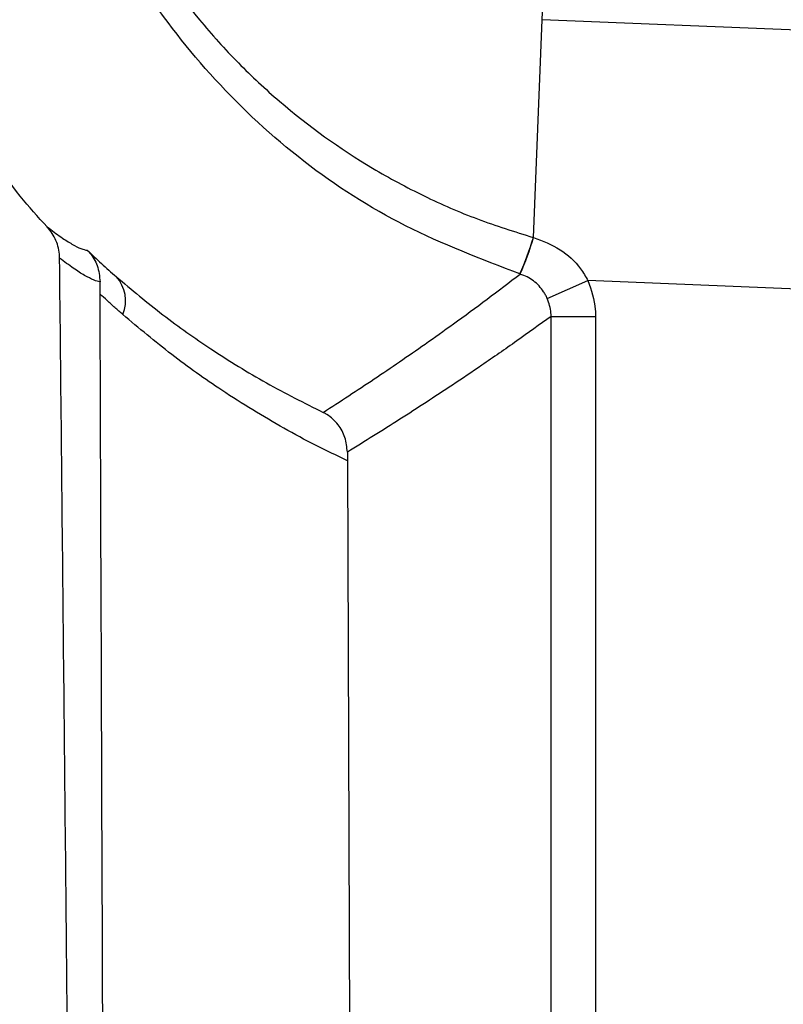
# Model space of a CAD drawing. Header units: millimetres. Extents: x -0.66 to 0.91, y -0.4 to 0.64.
# Tile 67 of 241: x 0.1925 to 0.20109, y -0.00182 to 0.00926. Entities that reach past the tile are written whole.
import ezdxf

# ---------------------------------------------------------------- set-up
doc = ezdxf.new("R2010")
doc.units = ezdxf.units.MM
doc.layers.add('FORMAT', color=7, linetype='Continuous')

msp = doc.modelspace()

# ---------------------------------------------------------------- linework, layer by layer
at = {"layer": 'FORMAT', "color": 7, "linetype": 'Continuous', "lineweight": 25}
for p, q in [((0.198375, 0.009258), (0.198409, 0.010089)), ((0.198275, 0.006809), (0.198375, 0.009258)), ((0.203511, 0.009047), (0.198375, 0.009258)), ((0.198275, 0.006809), (0.198277, 0.006808)), ((0.198432, 0.006123), (0.198889, 0.006324)), ((0.203483, 0.006136), (0.198889, 0.006324)), ((0.198474, -0.03088), (0.198474, 0.005921)), ((0.198474, 0.005921), (0.198974, 0.005921)), ((0.198974, 0.005921), (0.198974, -0.03138)), ((0.196184, 0.004297), (0.196311, -0.028717))]:
    msp.add_line(p, q, dxfattribs=at)
for centre, radius, start, end in [((0.195296, 0.007665), 0.0030993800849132, 335.883066, 343.969624), ((0.195289, 0.007666), 0.0031082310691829, 335.92039, 343.985301), ((0.193296, 0.0061), 0.0003939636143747, 336.497146, 42.881042)]:
    msp.add_arc(centre, radius, start, end, dxfattribs=at)
for points, knots in [([(0.1981245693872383, 0.0063984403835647), (0.1976883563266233, 0.0065644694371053), (0.196408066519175, 0.0070517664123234), (0.1945987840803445, 0.0084791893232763), (0.1931176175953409, 0.0107313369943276), (0.1924509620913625, 0.0133549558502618), (0.1926798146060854, 0.0160770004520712), (0.1938029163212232, 0.0185551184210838), (0.1956550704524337, 0.0205799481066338), (0.1973016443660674, 0.021292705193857), (0.1981245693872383, 0.0216489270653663)], [0, 0, 0, 0, 0.0694894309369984, 0.2039521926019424, 0.3359215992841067, 0.4666839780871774, 0.6005377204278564, 0.7347583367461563, 0.8674374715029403, 1, 1, 1, 1]), ([(0.1982745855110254, 0.021238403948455), (0.1980769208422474, 0.021176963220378), (0.1974772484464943, 0.0209905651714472), (0.1967141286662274, 0.0206225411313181), (0.1960018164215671, 0.0201683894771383), (0.1953255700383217, 0.0196510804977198), (0.1947149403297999, 0.0190477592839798), (0.1941857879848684, 0.0183700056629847), (0.1938312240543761, 0.0178248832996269), (0.1935227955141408, 0.0172469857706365), (0.1932627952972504, 0.0166359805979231), (0.1930584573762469, 0.0160040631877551), (0.1929116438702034, 0.0153598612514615), (0.1928217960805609, 0.0147049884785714), (0.1927902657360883, 0.0140353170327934), (0.192819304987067, 0.0133727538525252), (0.1929051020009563, 0.012726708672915), (0.1930439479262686, 0.0120984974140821), (0.1932390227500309, 0.0114770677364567), (0.1934868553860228, 0.0108775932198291), (0.1938818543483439, 0.0101152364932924), (0.1943722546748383, 0.0094073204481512), (0.1949472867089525, 0.0087708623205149), (0.1955753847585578, 0.0081848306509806), (0.196277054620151, 0.007679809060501), (0.1970413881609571, 0.0072690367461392), (0.1976451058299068, 0.007004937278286), (0.1980642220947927, 0.0068744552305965), (0.1982745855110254, 0.006808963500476)], [0, 0, 0, 0, 0.0319115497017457, 0.0968128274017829, 0.129877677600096, 0.1622882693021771, 0.2282243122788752, 0.2618293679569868, 0.295099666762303, 0.3286185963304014, 0.362931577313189, 0.3975235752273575, 0.4309914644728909, 0.4647247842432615, 0.4993071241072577, 0.5341864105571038, 0.5668042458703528, 0.5996686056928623, 0.6333058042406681, 0.6672072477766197, 0.6997142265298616, 0.7658637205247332, 0.799584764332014, 0.8321853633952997, 0.8985230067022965, 0.9323437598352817, 0.9660418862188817, 1, 1, 1, 1]), ([(0.1928092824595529, 0.0069269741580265), (0.1927051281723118, 0.0070400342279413), (0.1923505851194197, 0.0074248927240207), (0.1920944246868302, 0.0078800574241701), (0.1919135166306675, 0.0082015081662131)], [0, 0, 0, 0, 0.2937704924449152, 1, 1, 1, 1]), ([(0.1929484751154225, 0.0065767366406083), (0.192946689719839, 0.0066063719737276), (0.192943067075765, 0.0066665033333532), (0.1929181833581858, 0.0067535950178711), (0.1928793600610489, 0.006836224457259), (0.1928400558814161, 0.0068925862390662), (0.1928143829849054, 0.0069212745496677), (0.1928092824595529, 0.0069269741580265)], [0, 0, 0, 0, 0.2318367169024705, 0.4704066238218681, 0.702234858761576, 0.9408419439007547, 1, 1, 1, 1]), ([(0.1928092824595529, 0.0069269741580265), (0.1928620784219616, 0.0068871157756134), (0.1929676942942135, 0.0068073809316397), (0.1930926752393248, 0.0067293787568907), (0.1931946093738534, 0.0066773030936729), (0.1932378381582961, 0.0066685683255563), (0.1932594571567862, 0.0066642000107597)], [0, 0, 0, 0, 0.2456240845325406, 0.4913595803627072, 0.7456255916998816, 1, 1, 1, 1]), ([(0.1982770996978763, 0.0068082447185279), (0.1983799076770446, 0.0067689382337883), (0.1985815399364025, 0.0066918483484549), (0.1987836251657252, 0.0065050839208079), (0.1988628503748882, 0.0063692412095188), (0.1988889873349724, 0.0063244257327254)], [0, 0, 0, 0, 0.4107612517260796, 0.8056059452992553, 0.9999999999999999, 0.9999999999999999, 0.9999999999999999, 0.9999999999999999]), ([(0.1932594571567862, 0.0066642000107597), (0.1933121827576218, 0.0066146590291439), (0.1933923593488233, 0.0065393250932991), (0.1935010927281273, 0.0064413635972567), (0.1935568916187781, 0.0063923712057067), (0.1935847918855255, 0.0063678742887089)], [0, 0, 0, 0, 0.4898819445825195, 0.7449334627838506, 1, 1, 1, 1]), ([(0.1932594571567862, 0.0066642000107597), (0.1932606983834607, 0.006662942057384), (0.1932692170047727, 0.0066543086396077), (0.1933146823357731, 0.0066042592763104), (0.1933849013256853, 0.0064929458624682), (0.1933970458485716, 0.0063721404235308), (0.1934034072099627, 0.0063088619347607)], [0, 0, 0, 0, 0.01372398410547, 0.0941886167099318, 0.5255314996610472, 1, 1, 1, 1]), ([(0.193035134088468, -0.0020425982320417), (0.1930209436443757, -0.0006072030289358), (0.192992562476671, 0.0022636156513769), (0.1929631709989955, 0.0051390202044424), (0.1929484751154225, 0.0065767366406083)], [0, 0, 0, 0, 0.4999950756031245, 1, 1, 1, 1]), ([(0.1934034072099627, 0.0063088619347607), (0.1934031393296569, 0.0063088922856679), (0.1933836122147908, 0.0063111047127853), (0.1933348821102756, 0.0063254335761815), (0.1932337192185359, 0.0063771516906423), (0.193107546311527, 0.0064565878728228), (0.1930015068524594, 0.006536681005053), (0.1929484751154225, 0.0065767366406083)], [0, 0, 0, 0, 0.0035103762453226, 0.255888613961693, 0.5083752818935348, 0.754131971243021, 1, 1, 1, 1]), ([(0.1935847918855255, 0.0063678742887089), (0.1937588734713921, 0.0062218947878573), (0.1941073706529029, 0.0059296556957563), (0.1946716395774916, 0.0055329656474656), (0.1952716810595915, 0.0051615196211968), (0.1956986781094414, 0.0049480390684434), (0.1959123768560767, 0.0048411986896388)], [0, 0, 0, 0, 0.2344267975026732, 0.4693033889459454, 0.7344028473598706, 1, 1, 1, 1]), ([(0.1959123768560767, 0.0048411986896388), (0.1961036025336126, 0.0049656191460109), (0.1964860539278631, 0.0052144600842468), (0.1969735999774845, 0.0055492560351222), (0.1973968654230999, 0.0058503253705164), (0.1977538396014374, 0.0061115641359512), (0.198003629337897, 0.0063028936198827), (0.1981272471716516, 0.0063975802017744)], [0, 0, 0, 0, 0.2574077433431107, 0.5148155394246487, 0.6589889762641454, 0.8312378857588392, 1, 1, 1, 1]), ([(0.1981272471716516, 0.0063975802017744), (0.1981270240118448, 0.0063976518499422), (0.1981265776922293, 0.0063977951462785), (0.1981259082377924, 0.0063980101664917), (0.198125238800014, 0.0063982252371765), (0.1981247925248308, 0.0063983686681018), (0.1981245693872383, 0.0063984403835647)], [0, 0, 0, 0, 0.2499999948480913, 0.4999999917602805, 0.7499999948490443, 1, 1, 1, 1]), ([(0.1984315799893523, 0.0061227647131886), (0.1984255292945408, 0.0061356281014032), (0.1984133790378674, 0.0061614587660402), (0.1983840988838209, 0.0062095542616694), (0.1983403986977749, 0.0062652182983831), (0.1982779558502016, 0.0063213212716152), (0.1982066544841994, 0.0063676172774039), (0.1981539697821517, 0.006387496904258), (0.1981272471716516, 0.0063975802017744)], [0, 0, 0, 0, 0.1006451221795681, 0.2021030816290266, 0.3987418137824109, 0.6011311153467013, 0.7976866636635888, 1, 1, 1, 1]), ([(0.1988889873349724, 0.0063244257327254), (0.1989256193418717, 0.006217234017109), (0.1989707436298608, 0.006085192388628), (0.1989734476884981, 0.0059470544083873), (0.1989739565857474, 0.0059210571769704)], [0, 0, 0, 0, 0.8118024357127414, 0.9999999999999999, 0.9999999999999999, 0.9999999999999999, 0.9999999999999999]), ([(0.1934031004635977, 0.0061722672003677), (0.1934030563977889, 0.0061892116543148), (0.1934029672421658, 0.0062234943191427), (0.1934030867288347, 0.006264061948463), (0.193403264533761, 0.0062925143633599), (0.1934033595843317, 0.0063034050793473), (0.1934034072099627, 0.0063088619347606)], [0, 0, 0, 0, 0.3739415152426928, 0.7565727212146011, 0.8780293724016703, 1, 1, 1, 1]), ([(0.1934363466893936, -0.0027841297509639), (0.1934252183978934, 0.0001860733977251), (0.1934140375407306, 0.003170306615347), (0.1934031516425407, 0.0061582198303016), (0.1934031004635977, 0.0061722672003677)], [0, 0, 0, 0, 0.9952986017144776, 1, 1, 1, 1]), ([(0.1936573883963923, 0.0059426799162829), (0.1936427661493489, 0.0059555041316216), (0.1936135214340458, 0.0059811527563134), (0.1935697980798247, 0.0060200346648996), (0.1935261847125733, 0.0060592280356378), (0.1934705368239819, 0.0061097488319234), (0.1934296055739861, 0.0061476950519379), (0.1934031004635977, 0.0061722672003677)], [0, 0, 0, 0, 0.1713035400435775, 0.3426096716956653, 0.5139236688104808, 0.6852403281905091, 1, 1, 1, 1]), ([(0.1984740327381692, 0.0059210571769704), (0.1984737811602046, 0.0059340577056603), (0.1984724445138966, 0.0060031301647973), (0.1984498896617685, 0.0060691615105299), (0.1984315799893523, 0.0061227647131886)], [0, 0, 0, 0, 0.1882158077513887, 0.9999999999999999, 0.9999999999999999, 0.9999999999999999, 0.9999999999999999]), ([(0.1961837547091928, 0.0042974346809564), (0.196064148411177, 0.0043547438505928), (0.195824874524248, 0.0044693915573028), (0.1953519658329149, 0.0047237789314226), (0.194809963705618, 0.0050551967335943), (0.1942047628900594, 0.005482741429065), (0.1938399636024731, 0.0057892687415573), (0.1936573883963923, 0.0059426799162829)], [0, 0, 0, 0, 0.1363292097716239, 0.2727282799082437, 0.5460271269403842, 0.7727950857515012, 0.9999999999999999, 0.9999999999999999, 0.9999999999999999, 0.9999999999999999]), ([(0.1984740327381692, 0.0059210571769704), (0.1983454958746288, 0.0058282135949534), (0.1980855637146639, 0.0056404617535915), (0.1977156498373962, 0.0053843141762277), (0.1972775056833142, 0.0050888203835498), (0.1967739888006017, 0.0047601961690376), (0.1963804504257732, 0.0045159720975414), (0.1961836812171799, 0.0043938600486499)], [0, 0, 0, 0, 0.1683650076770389, 0.3404741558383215, 0.4845314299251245, 0.7422656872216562, 1, 1, 1, 1]), ([(0.1961836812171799, 0.0043938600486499), (0.1961782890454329, 0.004449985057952), (0.1961675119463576, 0.0045621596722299), (0.1960836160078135, 0.0047107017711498), (0.1959907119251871, 0.0047963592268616), (0.1959284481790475, 0.0048328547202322), (0.1959140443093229, 0.0048403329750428), (0.1959123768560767, 0.0048411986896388)], [0, 0, 0, 0, 0.2994563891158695, 0.5985104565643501, 0.9095670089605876, 0.9895310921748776, 1, 1, 1, 1]), ([(0.1961836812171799, 0.0043938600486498), (0.1961836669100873, 0.0043859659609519), (0.196183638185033, 0.0043701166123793), (0.1961836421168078, 0.0043459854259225), (0.1961836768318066, 0.0043216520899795), (0.1961837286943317, 0.004305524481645), (0.1961837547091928, 0.0042974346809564)], [0, 0, 0, 0, 0.2454397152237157, 0.4927814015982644, 0.7455731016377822, 1, 1, 1, 1]), ([(0.1871227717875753, -0.0131357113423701), (0.1872969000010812, -0.0131557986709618), (0.187646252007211, -0.0131960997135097), (0.1881785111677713, -0.0132022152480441), (0.1887154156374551, -0.0131670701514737), (0.1892553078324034, -0.0130850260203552), (0.1897920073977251, -0.0129561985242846), (0.1903243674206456, -0.012778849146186), (0.1908468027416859, -0.012552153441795), (0.1913428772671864, -0.0122815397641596), (0.1918070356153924, -0.0119724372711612), (0.1922394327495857, -0.01162741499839), (0.1926464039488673, -0.0112396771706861), (0.1930113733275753, -0.0108221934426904), (0.1933323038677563, -0.0103832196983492), (0.1936094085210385, -0.0099281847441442), (0.1938497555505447, -0.0094444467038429), (0.1940887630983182, -0.0088324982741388), (0.1942867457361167, -0.0080767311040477), (0.1943912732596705, -0.0071485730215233), (0.1943475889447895, -0.0061688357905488), (0.1941376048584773, -0.0051796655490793), (0.1937690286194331, -0.0042374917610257), (0.1932107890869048, -0.0032943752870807), (0.1925382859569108, -0.0025229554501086), (0.1918782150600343, -0.0019768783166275), (0.1913714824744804, -0.0016377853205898), (0.1909083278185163, -0.0013801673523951), (0.1904211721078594, -0.0011600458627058), (0.1899154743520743, -0.0009810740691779), (0.1893939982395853, -0.0008438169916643), (0.1888610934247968, -0.0007510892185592), (0.1883157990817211, -0.0006996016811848), (0.1879489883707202, -0.0007046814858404), (0.1877643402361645, -0.0007072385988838)], [0, 0, 0, 0, 0.0254488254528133, 0.0510577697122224, 0.0771706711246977, 0.1034581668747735, 0.1301136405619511, 0.1569588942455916, 0.1844146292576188, 0.2120872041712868, 0.2380821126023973, 0.2642690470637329, 0.2910797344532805, 0.3181157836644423, 0.3429937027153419, 0.368106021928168, 0.3934139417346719, 0.4191839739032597, 0.4606422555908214, 0.5030425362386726, 0.5502388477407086, 0.5982961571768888, 0.6454620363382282, 0.6934267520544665, 0.7543025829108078, 0.7915554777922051, 0.8169726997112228, 0.8425545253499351, 0.8683896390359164, 0.8945701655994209, 0.9204899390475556, 0.9467559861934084, 0.9731975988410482, 0.9999999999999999, 0.9999999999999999, 0.9999999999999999, 0.9999999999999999])]:
    msp.add_open_spline(points, degree=3, knots=knots, dxfattribs=at)

doc.saveas('drawing.dxf')
